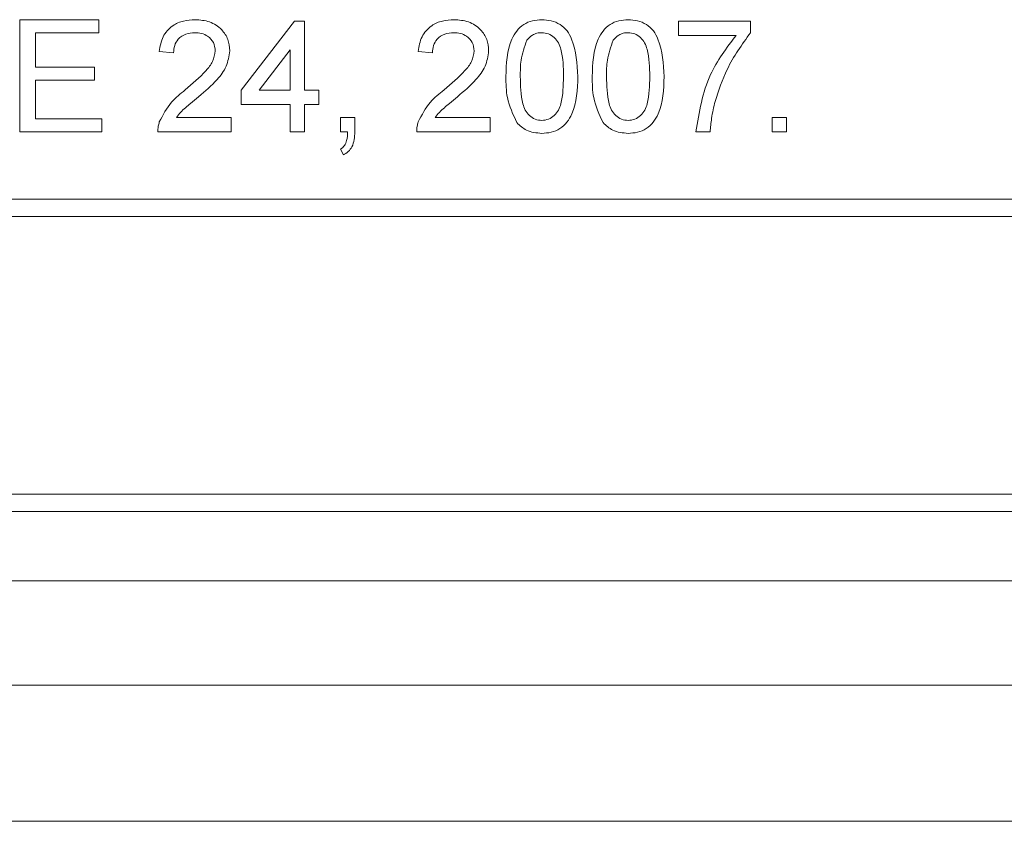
# Paper-space layout 'Sheet1' of a CAD drawing. Header units: millimetres. Extents: x 0 to 432, y 0 to 279.
# Tile 15 of 90: x 206.18 to 216.99, y 62.75 to 71.55. Entities that reach past the tile are written whole.
import ezdxf

# ---------------------------------------------------------------- set-up
doc = ezdxf.new("R2010")
doc.units = ezdxf.units.MM
doc.header["$LTSCALE"] = 0.5

psp = doc.layouts.new('Sheet1')

# ---------------------------------------------------------------- linework, layer by layer
at = {"color": 7, "linetype": 'Continuous', "lineweight": 15}
for p, q in [((206.179, 70.314), (206.179, 71.546)), ((206.179, 71.546), (207.048, 71.546)), ((207.048, 71.546), (207.048, 71.404)), ((208.612, 70.772), (209.196, 71.531)), ((209.196, 71.531), (209.307, 71.531)), ((209.307, 71.531), (209.307, 70.772)), ((213.413, 71.373), (213.413, 71.531)), ((213.413, 71.531), (214.203, 71.531)), ((214.203, 71.531), (214.203, 71.403)), ((206.353, 71.404), (206.353, 71.025)), ((207.048, 71.404), (206.353, 71.404)), ((214.045, 71.373), (213.413, 71.373)), ((207.869, 71.183), (207.711, 71.199)), ((209.149, 71.216), (208.807, 70.772)), ((209.149, 70.772), (209.149, 71.216)), ((210.712, 71.183), (210.554, 71.199)), ((206.353, 71.025), (207.001, 71.025)), ((207.001, 71.025), (207.001, 70.883)), ((206.353, 70.883), (206.353, 70.457)), ((207.001, 70.883), (206.353, 70.883)), ((208.612, 70.615), (208.612, 70.772)), ((208.807, 70.772), (209.149, 70.772)), ((209.307, 70.772), (209.465, 70.772)), ((209.465, 70.772), (209.465, 70.615)), ((209.149, 70.615), (208.612, 70.615)), ((209.149, 70.314), (209.149, 70.615)), ((209.465, 70.615), (209.307, 70.615)), ((209.307, 70.615), (209.307, 70.314)), ((206.353, 70.457), (207.08, 70.457)), ((207.08, 70.457), (207.08, 70.314)), ((207.899, 70.472), (208.501, 70.472)), ((208.501, 70.472), (208.501, 70.314)), ((209.702, 70.314), (209.702, 70.472)), ((209.702, 70.472), (209.859, 70.472)), ((209.859, 70.472), (209.859, 70.314)), ((210.742, 70.472), (211.344, 70.472)), ((211.344, 70.472), (211.344, 70.314)), ((214.44, 70.314), (214.44, 70.472)), ((214.44, 70.472), (214.598, 70.472)), ((214.598, 70.472), (214.598, 70.314)), ((207.08, 70.314), (206.179, 70.314)), ((208.501, 70.314), (207.696, 70.314)), ((209.307, 70.314), (209.149, 70.314)), ((209.78, 70.314), (209.702, 70.314)), ((211.344, 70.314), (210.539, 70.314)), ((213.761, 70.314), (213.603, 70.314)), ((214.598, 70.314), (214.44, 70.314)), ((209.733, 70.062), (209.702, 70.125)), ((172.594, 69.577), (220.219, 69.577)), ((172.403, 69.386), (220.409, 69.386)), ((172.784, 66.338), (220.028, 66.338)), ((172.784, 66.148), (220.028, 66.148)), ((172.784, 65.386), (220.028, 65.386)), ((225.553, 64.243), (140.59, 64.243)), ((131.917, 62.747), (233.869, 62.747))]:
    psp.add_line(p, q, dxfattribs=at)
for points, knots in [([(207.711, 71.199), (207.721, 71.254), (207.739, 71.363), (207.845, 71.483), (207.977, 71.539), (208.063, 71.544), (208.106, 71.546)], [0, 0, 0, 0, 0.280235, 0.558893, 0.779132, 1, 1, 1, 1]), ([(208.106, 71.546), (208.16, 71.543), (208.267, 71.535), (208.396, 71.45), (208.474, 71.333), (208.482, 71.248), (208.485, 71.206)], [0, 0, 0, 0, 0.280482, 0.559644, 0.779749, 1, 1, 1, 1]), ([(210.554, 71.199), (210.564, 71.254), (210.582, 71.363), (210.688, 71.483), (210.82, 71.539), (210.906, 71.544), (210.949, 71.546)], [0, 0, 0, 0, 0.280235, 0.558893, 0.779132, 1, 1, 1, 1]), ([(210.949, 71.546), (211.003, 71.543), (211.11, 71.535), (211.239, 71.45), (211.317, 71.333), (211.325, 71.248), (211.328, 71.206)], [0, 0, 0, 0, 0.280482, 0.559644, 0.779749, 1, 1, 1, 1]), ([(211.518, 70.922), (211.523, 71.064), (211.528, 71.242), (211.633, 71.425), (211.71, 71.498), (211.808, 71.54), (211.878, 71.544), (211.913, 71.546)], [0, 0, 0, 0, 0.4991489, 0.6245224, 0.7495969, 0.8746743, 1, 1, 1, 1]), ([(211.913, 71.546), (211.948, 71.544), (212.017, 71.54), (212.115, 71.498), (212.194, 71.426), (212.291, 71.239), (212.3, 71.063), (212.308, 70.922)], [0, 0, 0, 0, 0.125373, 0.250644, 0.375698, 0.501113, 1, 1, 1, 1]), ([(212.466, 70.922), (212.47, 71.064), (212.476, 71.242), (212.581, 71.425), (212.658, 71.498), (212.756, 71.54), (212.825, 71.544), (212.86, 71.546)], [0, 0, 0, 0, 0.499149, 0.624522, 0.749597, 0.874674, 1, 1, 1, 1]), ([(212.86, 71.546), (212.895, 71.544), (212.965, 71.54), (213.063, 71.498), (213.142, 71.426), (213.239, 71.239), (213.248, 71.063), (213.255, 70.922)], [0, 0, 0, 0, 0.1253733, 0.2506437, 0.3756975, 0.5011132, 1, 1, 1, 1]), ([(208.103, 71.404), (208.069, 71.402), (208.001, 71.397), (207.919, 71.341), (207.875, 71.263), (207.871, 71.21), (207.869, 71.183)], [0, 0, 0, 0, 0.28041, 0.559489, 0.779375, 1, 1, 1, 1]), ([(208.327, 71.205), (208.323, 71.236), (208.315, 71.299), (208.251, 71.365), (208.177, 71.4), (208.128, 71.403), (208.103, 71.404)], [0, 0, 0, 0, 0.2790799, 0.5586119, 0.7790431, 1, 1, 1, 1]), ([(210.946, 71.404), (210.912, 71.402), (210.844, 71.397), (210.762, 71.341), (210.718, 71.263), (210.714, 71.21), (210.712, 71.183)], [0, 0, 0, 0, 0.28041, 0.559489, 0.779375, 1, 1, 1, 1]), ([(211.17, 71.205), (211.166, 71.236), (211.158, 71.299), (211.094, 71.365), (211.02, 71.4), (210.971, 71.403), (210.946, 71.404)], [0, 0, 0, 0, 0.27908, 0.558612, 0.779043, 1, 1, 1, 1]), ([(211.911, 71.404), (211.893, 71.403), (211.857, 71.401), (211.797, 71.375), (211.766, 71.341), (211.747, 71.32)], [0, 0, 0, 0, 0.280453, 0.560688, 1, 1, 1, 1]), ([(212.15, 70.923), (212.149, 71.024), (212.147, 71.15), (212.098, 71.293), (212.05, 71.353), (211.987, 71.397), (211.936, 71.402), (211.911, 71.404)], [0, 0, 0, 0, 0.500352, 0.625529, 0.750516, 0.875255, 1, 1, 1, 1]), ([(212.859, 71.404), (212.841, 71.403), (212.805, 71.401), (212.745, 71.375), (212.714, 71.341), (212.695, 71.32)], [0, 0, 0, 0, 0.280453, 0.560688, 1, 1, 1, 1]), ([(213.097, 70.923), (213.096, 71.024), (213.095, 71.15), (213.045, 71.293), (212.998, 71.353), (212.934, 71.397), (212.884, 71.402), (212.859, 71.404)], [0, 0, 0, 0, 0.500352, 0.625529, 0.750516, 0.875255, 1, 1, 1, 1]), ([(213.603, 70.314), (213.639, 70.532), (213.704, 70.921), (213.941, 71.235), (214.045, 71.373)], [0, 0, 0, 0, 0.559319, 1, 1, 1, 1]), ([(214.203, 71.403), (214.11, 71.273), (213.943, 71.04), (213.854, 70.769), (213.815, 70.649)], [0, 0, 0, 0, 0.559645, 1, 1, 1, 1]), ([(211.747, 71.32), (211.721, 71.248), (211.675, 71.119), (211.676, 70.983), (211.676, 70.923)], [0, 0, 0, 0, 0.558059, 1, 1, 1, 1]), ([(212.695, 71.32), (212.669, 71.248), (212.623, 71.119), (212.623, 70.983), (212.623, 70.923)], [0, 0, 0, 0, 0.558059, 1, 1, 1, 1]), ([(207.996, 70.775), (208.075, 70.843), (208.185, 70.936), (208.306, 71.083), (208.32, 71.164), (208.327, 71.205)], [0, 0, 0, 0, 0.561313, 0.781386, 1, 1, 1, 1]), ([(208.485, 71.206), (208.477, 71.147), (208.46, 71.03), (208.328, 70.859), (208.214, 70.761), (208.144, 70.701)], [0, 0, 0, 0, 0.278741, 0.558834, 1, 1, 1, 1]), ([(210.839, 70.775), (210.918, 70.843), (211.028, 70.936), (211.149, 71.083), (211.163, 71.164), (211.17, 71.205)], [0, 0, 0, 0, 0.561313, 0.781386, 1, 1, 1, 1]), ([(211.328, 71.206), (211.32, 71.147), (211.303, 71.03), (211.171, 70.859), (211.057, 70.761), (210.987, 70.701)], [0, 0, 0, 0, 0.278741, 0.558834, 1, 1, 1, 1]), ([(211.638, 70.417), (211.596, 70.507), (211.52, 70.667), (211.519, 70.844), (211.518, 70.922)], [0, 0, 0, 0, 0.557973, 1, 1, 1, 1]), ([(211.676, 70.923), (211.677, 70.822), (211.679, 70.696), (211.727, 70.552), (211.775, 70.493), (211.837, 70.448), (211.888, 70.443), (211.913, 70.441)], [0, 0, 0, 0, 0.500363, 0.625568, 0.750538, 0.875304, 1, 1, 1, 1]), ([(211.913, 70.441), (211.938, 70.443), (211.988, 70.449), (212.051, 70.493), (212.099, 70.552), (212.147, 70.696), (212.148, 70.822), (212.15, 70.923)], [0, 0, 0, 0, 0.124656, 0.24942, 0.374387, 0.49959, 1, 1, 1, 1]), ([(212.308, 70.922), (212.303, 70.78), (212.297, 70.602), (212.192, 70.419), (212.115, 70.347), (212.017, 70.305), (211.948, 70.301), (211.913, 70.299)], [0, 0, 0, 0, 0.499115, 0.624458, 0.749554, 0.874658, 1, 1, 1, 1]), ([(212.585, 70.417), (212.543, 70.507), (212.468, 70.667), (212.466, 70.844), (212.466, 70.922)], [0, 0, 0, 0, 0.557973, 1, 1, 1, 1]), ([(212.623, 70.923), (212.625, 70.822), (212.626, 70.696), (212.674, 70.552), (212.722, 70.493), (212.785, 70.448), (212.835, 70.443), (212.86, 70.441)], [0, 0, 0, 0, 0.500363, 0.625568, 0.750538, 0.875304, 1, 1, 1, 1]), ([(212.86, 70.441), (212.885, 70.443), (212.936, 70.449), (212.999, 70.493), (213.046, 70.552), (213.095, 70.696), (213.096, 70.822), (213.097, 70.923)], [0, 0, 0, 0, 0.1246563, 0.2494203, 0.3743874, 0.4995905, 1, 1, 1, 1]), ([(213.255, 70.922), (213.25, 70.78), (213.244, 70.602), (213.14, 70.419), (213.063, 70.347), (212.965, 70.305), (212.895, 70.301), (212.86, 70.299)], [0, 0, 0, 0, 0.499115, 0.624458, 0.749554, 0.874658, 1, 1, 1, 1]), ([(207.712, 70.424), (207.752, 70.501), (207.823, 70.638), (207.943, 70.733), (207.996, 70.775)], [0, 0, 0, 0, 0.558359, 1, 1, 1, 1]), ([(210.555, 70.424), (210.595, 70.501), (210.665, 70.638), (210.786, 70.733), (210.839, 70.775)], [0, 0, 0, 0, 0.558359, 1, 1, 1, 1]), ([(208.144, 70.701), (208.114, 70.677), (208.066, 70.637), (207.999, 70.58), (207.943, 70.531), (207.914, 70.492), (207.899, 70.472)], [0, 0, 0, 0, 0.340038, 0.560063, 0.78009, 1, 1, 1, 1]), ([(210.987, 70.701), (210.957, 70.677), (210.909, 70.637), (210.842, 70.58), (210.786, 70.531), (210.756, 70.492), (210.742, 70.472)], [0, 0, 0, 0, 0.340038, 0.560063, 0.78009, 1, 1, 1, 1]), ([(213.815, 70.649), (213.8, 70.588), (213.774, 70.477), (213.765, 70.364), (213.761, 70.314)], [0, 0, 0, 0, 0.55991, 1, 1, 1, 1]), ([(207.696, 70.314), (207.696, 70.335), (207.697, 70.373), (207.708, 70.408), (207.712, 70.424)], [0, 0, 0, 0, 0.559956, 1, 1, 1, 1]), ([(210.539, 70.314), (210.539, 70.335), (210.54, 70.373), (210.551, 70.408), (210.555, 70.424)], [0, 0, 0, 0, 0.5599563, 1, 1, 1, 1]), ([(211.913, 70.299), (211.853, 70.304), (211.748, 70.313), (211.671, 70.385), (211.638, 70.417)], [0, 0, 0, 0, 0.559716, 1, 1, 1, 1]), ([(212.86, 70.299), (212.801, 70.304), (212.695, 70.313), (212.619, 70.385), (212.585, 70.417)], [0, 0, 0, 0, 0.559716, 1, 1, 1, 1]), ([(209.702, 70.125), (209.718, 70.137), (209.75, 70.162), (209.776, 70.232), (209.778, 70.283), (209.78, 70.314)], [0, 0, 0, 0, 0.278932, 0.558845, 1, 1, 1, 1]), ([(209.859, 70.314), (209.856, 70.257), (209.851, 70.178), (209.79, 70.096), (209.752, 70.073), (209.733, 70.062)], [0, 0, 0, 0, 0.558558, 0.779138, 1, 1, 1, 1])]:
    psp.add_open_spline(points, degree=3, knots=knots, dxfattribs=at)

doc.saveas('drawing.dxf')
